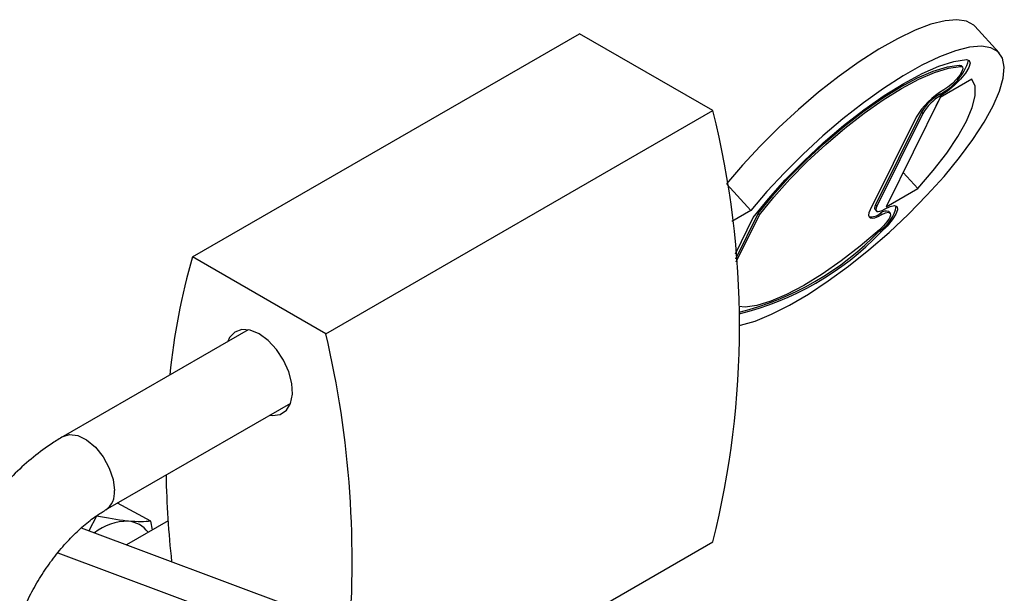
# Model space of a CAD drawing. Extents: x 48 to 403, y 96 to 252.
# Tile 23 of 23: x 315 to 383, y 212 to 252. Entities that reach past the tile are written whole.
import ezdxf

# ---------------------------------------------------------------- set-up
doc = ezdxf.new("R2010")
doc.units = 0
doc.layers.get('0').update_dxf_attribs({"linetype": 'CONTINUOUS'})

msp = doc.modelspace()

# ---------------------------------------------------------------- linework, layer by layer
at = {"color": 7, "linetype": 'CONTINUOUS'}
for p, q in [((382.6157, 249.4926), (380.9361, 251.3256)), ((327.0354, 235.4294), (353.6933, 250.8187)), ((362.8857, 245.512), (353.6933, 250.8187)), ((379.8674, 248.6582), (379.9514, 248.5665)), ((380.0835, 248.5244), (379.9995, 248.616)), ((380.7396, 247.6884), (378.5575, 246.4287)), ((378.5575, 246.4287), (374.8191, 238.8892)), ((378.2746, 245.8583), (378.6056, 246.4565)), ((378.5211, 246.6568), (378.6051, 246.5652)), ((336.2278, 230.1227), (362.8857, 245.512)), ((376.892, 245.0546), (373.7269, 238.6713)), ((377.2676, 245.4115), (374.1025, 239.0283)), ((377.3516, 245.3199), (374.1865, 238.9366)), ((377.2676, 245.4115), (377.3516, 245.3199)), ((375.9906, 241.2519), (377.0012, 240.1489)), ((363.8409, 240.4545), (365.5133, 238.6294)), ((374.8191, 238.8892), (377.0012, 240.1489)), ((374.1025, 239.0283), (374.1865, 238.9366)), ((365.5133, 238.6294), (364.2016, 237.8721)), ((364.4402, 235.6448), (365.6756, 238.1365)), ((364.4704, 235.3053), (366.0161, 238.4225)), ((364.4894, 235.0825), (366.1001, 238.3308)), ((366.0161, 238.4225), (366.1001, 238.3308)), ((374.0645, 238.6913), (374.1485, 238.5997)), ((374.4443, 238.4349), (374.5283, 238.3432)), ((375.095, 238.4637), (375.0111, 238.5554)), ((374.3773, 237.2176), (374.4613, 237.1259)), ((336.2278, 230.1227), (327.0354, 235.4294)), ((330.8776, 230.4107), (318.1241, 223.0482)), ((321.0489, 217.9819), (333.8023, 225.3443)), ((324.1575, 217.2051), (321.8718, 218.4569)), ((320.4261, 217.5645), (319.9002, 216.5452)), ((325.3485, 217.2354), (322.4817, 215.5805)), ((324.2861, 216.6221), (324.1575, 217.2051)), ((319.3729, 216.7422), (334.0828, 211.2455)), ((345.4162, 205.705), (362.8857, 215.7899)), ((317.7469, 215.0333), (331.6468, 209.8393))]:
    msp.add_line(p, q, dxfattribs=at)
at = {"color": 7, "linetype": 'CONTINUOUS', "flags": 128}
for points in [[(380.9361, 251.3256), (380.8614, 251.4001), (380.3719, 251.679), (379.7097, 251.7839), (378.8868, 251.7128), (377.9183, 251.467), (376.8216, 251.0509), (375.6168, 250.4723), (374.3257, 249.7415), (372.9718, 248.8718), (371.5798, 247.8791), (370.1749, 246.7814), (368.7827, 245.5987), (367.4284, 244.3525), (366.1368, 243.0653), (364.9313, 241.7607), (363.8337, 240.4624)], [(364.7143, 230.6963), (364.7965, 230.714), (365.8031, 231.0084), (366.9325, 231.4713), (368.1639, 232.0941), (369.4752, 232.8656), (370.8424, 233.7717), (372.2406, 234.796), (373.6445, 235.9198), (375.0285, 237.1227), (376.3676, 238.3828), (377.6372, 239.6772), (378.8144, 240.9825), (379.8777, 242.2748), (380.8079, 243.5307), (381.5879, 244.7273), (382.2037, 245.8429), (382.644, 246.8572), (382.9009, 247.7518), (382.9696, 248.5104), (382.8489, 249.1192), (382.541, 249.5671), (382.0515, 249.846), (381.3893, 249.9509), (380.5664, 249.8798), (379.5978, 249.634), (378.5012, 249.2179), (377.2964, 248.6393), (376.0053, 247.9085), (374.6514, 247.0388), (373.2594, 246.0461), (371.8545, 244.9484), (370.4623, 243.7657), (369.108, 242.5195), (367.8164, 241.2323), (366.6108, 239.9277), (365.5133, 238.6294), (365.5133, 238.6294)], [(365.6756, 238.1365), (366.7128, 239.4254), (367.8803, 240.7332), (369.1519, 242.0308), (370.4994, 243.289), (371.8927, 244.4799), (373.3006, 245.577), (374.6919, 246.5557), (376.0354, 247.3942), (377.3012, 248.0738), (378.4611, 248.5794), (379.4892, 248.8996), (380.3625, 249.0274)], [(380.3625, 249.0274), (380.5576, 248.9689), (380.6111, 248.7797), (380.5178, 248.4789), (380.2869, 248.0968), (379.9418, 247.672), (379.5174, 247.2473), (379.0563, 246.8655), (378.6051, 246.5652)], [(366.0161, 238.4225), (367.0018, 239.6387), (368.1081, 240.8708), (369.3106, 242.0918), (370.5827, 243.2746), (371.8963, 244.3932), (373.2226, 245.4229), (374.5322, 246.341), (375.7962, 247.1273), (376.9869, 247.7644), (378.0779, 248.2382), (379.0452, 248.5383), (379.8674, 248.6582)], [(366.1001, 238.3308), (367.0858, 239.547), (368.1921, 240.7792), (369.3946, 242.0001), (370.6666, 243.183), (371.9803, 244.3016), (373.3065, 245.3313), (374.6161, 246.2494), (375.8802, 247.0356), (377.0709, 247.6727), (378.1619, 248.1465), (379.1292, 248.4467), (379.9514, 248.5665)], [(379.9514, 248.5665), (380.0801, 248.5279), (380.1154, 248.4031), (380.0538, 248.2047), (379.9015, 247.9526), (379.6739, 247.6724), (379.3938, 247.3922), (379.0896, 247.1403), (378.792, 246.9422)], [(379.8674, 248.6582), (379.9961, 248.6196), (379.9995, 248.616)], [(377.0012, 240.1489), (378.0683, 241.3773), (378.9994, 242.5784), (379.7713, 243.7226), (380.3652, 244.7816), (380.7664, 245.7294), (380.9649, 246.5425), (380.9559, 247.2009), (380.7396, 247.6884)], [(374.1025, 239.0283), (374.049, 238.8956), (374.0317, 238.7878), (374.0514, 238.7089), (374.0645, 238.6913)], [(374.1865, 238.9366), (374.1329, 238.8039), (374.1157, 238.6961), (374.1354, 238.6173), (374.1913, 238.5705), (374.2812, 238.5576), (374.4018, 238.579), (374.5483, 238.6339), (374.7152, 238.7202)], [(374.7152, 238.7202), (375.111, 238.9088), (375.4115, 238.9667), (375.5864, 238.888), (375.618, 238.6806), (375.5032, 238.3655), (375.2535, 237.9745), (374.8941, 237.5469), (374.4613, 237.1259)], [(373.7269, 238.6713), (373.6457, 238.4702), (373.6195, 238.3067), (373.6493, 238.1872), (373.7341, 238.1163), (373.8705, 238.0967), (374.0532, 238.1292), (374.2753, 238.2124), (374.5283, 238.3432)], [(374.5283, 238.3432), (374.7894, 238.4677), (374.9877, 238.5058), (375.103, 238.4539), (375.1239, 238.3171), (375.0481, 238.1092), (374.8834, 237.8512), (374.6463, 237.5692), (374.3608, 237.2914)], [(374.3608, 237.2914), (373.0456, 236.1774), (371.7195, 235.1536), (370.4118, 234.2427), (369.1512, 233.4647), (367.9657, 232.8368), (366.8813, 232.3729), (365.9219, 232.0832), (365.1088, 231.974), (364.6778, 231.9995)], [(331.6316, 230.1223), (331.0115, 230.3818), (330.4375, 230.4253), (329.952, 230.2494), (329.5911, 229.8674), (329.4608, 229.5928)], [(332.3856, 224.5264), (332.5471, 224.5059), (333.0819, 224.5727), (333.509, 224.8543), (333.797, 225.3298), (333.9243, 225.9639), (333.8816, 226.7095), (333.672, 227.5115), (333.3111, 228.3103), (332.8256, 229.0466), (332.2516, 229.666), (331.6316, 230.1223)]]:
    msp.add_lwpolyline(points, dxfattribs=at)
at = {"color": 8, "linetype": 'CONTINUOUS', "flags": 128}
msp.add_lwpolyline([(318.1248, 223.0487), (318.5523, 223.1804), (319.1262, 223.1092), (319.741, 222.8075), (320.3421, 222.3021), (320.876, 221.6379), (321.2954, 220.8739), (321.5629, 220.0781), (321.6548, 219.3211)], dxfattribs=at)
at = {"color": 7, "linetype": 'CONTINUOUS'}
for centre, radius, start, end in [((376.8976, 250.053), 3.7643, 295.548846, 343.776116), ((381.4972, 242.3191), 5.3564, 120.334077, 149.28976), ((380.3058, 243.6069), 3.5337, 120.334104, 149.289707), ((380.3897, 243.5152), 3.5337, 120.334073, 149.289738), ((303.7259, 230.651), 60.9978, 345.898977, 14.101023), ((372.9274, 239.4249), 2.641, 303.299433, 349.434706), ((373.7991, 239.2085), 1.0074, 260.684661, 309.829281), ((374.8236, 238.0439), 0.5447, 69.874956, 134.132523), ((359.6684, 251.4466), 20.465, 284.208366, 315.949932), ((359.9153, 251.133), 20.1937, 283.690027, 316.081198), ((369.982, 222.9721), 44.7169, 163.824405, 174.456985), ((269.0504, 214.4352), 68.9847, 354.780216, 13.144425), ((393.238, 221.7992), 68.0433, 181.191986, 186.228683), ((322.5673, 213.5608), 3.6446, 89.170086, 128.787774), ((322.455, 215.3259), 1.8863, 36.301606, 84.979352)]:
    msp.add_arc(centre, radius, start, end, dxfattribs=at)
at = {"color": 8, "linetype": 'CONTINUOUS'}
msp.add_arc((320.2284, 219.1593), 1.4355, 305.044311, 6.468242, dxfattribs=at)
at = {"color": 7, "linetype": 'CONTINUOUS'}
for points, knots in [([(318.1241, 223.0482), (317.8776, 222.8998), (317.1807, 222.4803), (316.0678, 221.6531), (314.8143, 220.5332), (313.6351, 219.2748), (312.5435, 217.9009), (311.553, 216.4308), (310.6754, 214.8848), (309.9223, 213.283), (309.3047, 211.6453), (308.833, 209.9913), (308.5174, 208.3399), (308.3686, 206.71), (308.3978, 205.1228), (308.6159, 203.6049), (309.0146, 202.2378), (309.5674, 201.043), (310.2624, 199.9949), (311.1202, 199.0816), (312.1315, 198.337), (313.2351, 197.7986), (314.4069, 197.4637), (315.6306, 197.3272), (316.897, 197.3857), (318.2, 197.6395), (319.5199, 198.0888), (320.4701, 198.5452), (320.9753, 198.8329), (321.0489, 198.8748)], [0, 0, 0, 0, 0.0222759, 0.0629735, 0.1035628, 0.144018, 0.1843266, 0.2245329, 0.2647061, 0.3049242, 0.3452475, 0.3857629, 0.4265527, 0.4676769, 0.5091342, 0.5507439, 0.5920123, 0.6281312, 0.6630818, 0.7005986, 0.7368752, 0.7723206, 0.8074585, 0.8427883, 0.8788656, 0.9160923, 0.9546129, 0.9933964, 1, 1, 1, 1]), ([(318.1241, 203.9412), (317.9816, 203.8625), (317.5691, 203.6347), (316.94, 203.3801), (316.3014, 203.2225), (315.8007, 203.1926), (315.4385, 203.2486), (315.1834, 203.3568), (314.9636, 203.5258), (314.7186, 203.852), (314.4963, 204.3301), (314.3194, 204.9948), (314.2267, 205.8437), (314.2434, 206.8269), (314.382, 207.9217), (314.6497, 209.0998), (315.0474, 210.3297), (315.5705, 211.5774), (316.2084, 212.8079), (316.9453, 213.9873), (317.7606, 215.0827), (318.6299, 216.0661), (319.5236, 216.9092), (320.3418, 217.5493), (320.838, 217.8528), (321.0489, 217.9819)], [0, 0, 0, 0, 0.0225414, 0.0652368, 0.1077974, 0.1507766, 0.1956707, 0.246008, 0.3042883, 0.3490277, 0.3908289, 0.4352463, 0.4784559, 0.5216048, 0.5650907, 0.609091, 0.6535849, 0.6984681, 0.7436031, 0.7888419, 0.8340119, 0.8789344, 0.9234647, 0.9674756, 1, 1, 1, 1]), ([(322.6201, 217.205), (322.5756, 217.2095), (321.9409, 217.2727), (321.1559, 217.4239), (320.4261, 217.5645)], [0, 0, 0, 0, 0.0701852, 1, 1, 1, 1]), ([(324.1575, 217.2051), (323.9463, 217.1841), (323.5199, 217.1415), (322.9219, 217.1837), (322.6201, 217.205)], [0, 0, 0, 0, 0.4954579, 1, 1, 1, 1])]:
    msp.add_open_spline(points, degree=3, knots=knots, dxfattribs=at)

doc.saveas('drawing.dxf')
